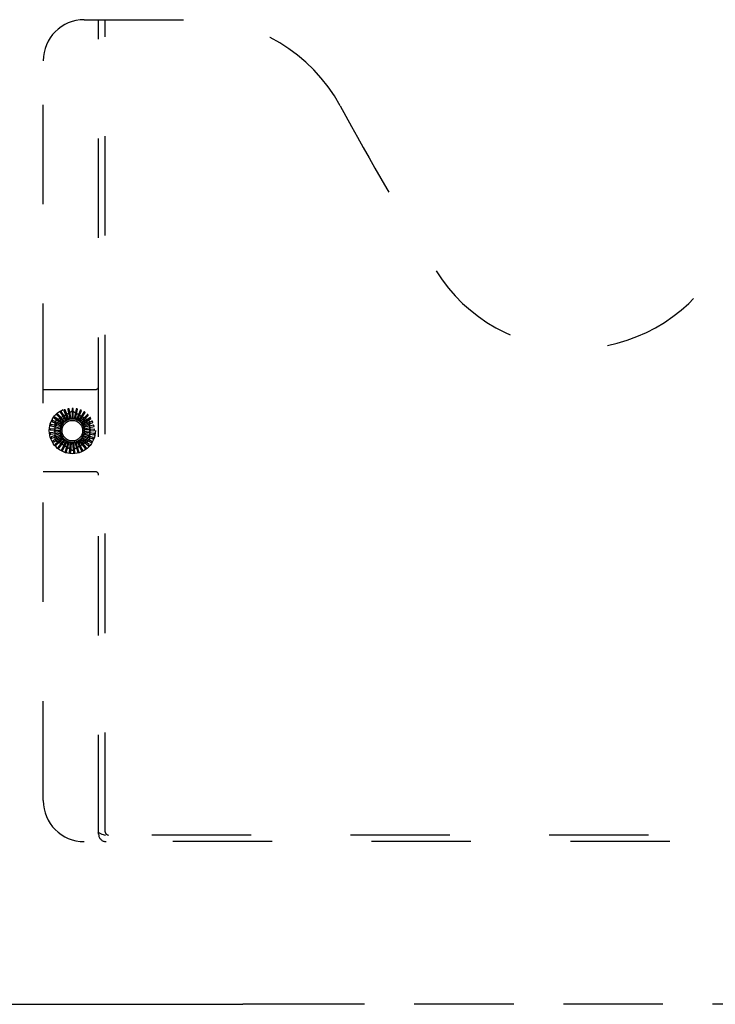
# Model space of a CAD drawing. Header units: inches. Extents: x 0 to 220, y 0 to 142.
# Tile 7 of 21: x 84 to 93, y 42 to 54. Entities that reach past the tile are written whole.
import ezdxf

# ---------------------------------------------------------------- set-up
doc = ezdxf.new("R2010")
doc.units = ezdxf.units.IN
doc.header["$LTSCALE"] = 12.090517
doc.header["$MEASUREMENT"] = 0
doc.linetypes.add('HIDDEN', pattern=[0.2, 0.1, -0.1])
doc.linetypes.add('PHANTOM', pattern=[0.8, 0.45, -0.05, 0.1, -0.05, 0.1, -0.05])
doc.layers.add('AVAILABLE_DOOR_SPACE', color=7, linetype='CONTINUOUS')
doc.layers.add('DEFAULT_2', color=8, linetype='HIDDEN')

msp = doc.modelspace()

# ---------------------------------------------------------------- linework, layer by layer
at = {"layer": 'AVAILABLE_DOOR_SPACE', "color": 4, "linetype": 'PHANTOM'}
for p, q in [((83.979, 42.253), (86.979, 42.253)), ((86.979, 42.253), (86.979, 42.252)), ((98.135, 42.252), (86.979, 42.252))]:
    msp.add_line(p, q, dxfattribs=at)
at = {"layer": 'DEFAULT_2', "color": 8, "linetype": 'HIDDEN'}
for p, q in [((85.051, 54.231), (86.406, 54.231)), ((85.226, 44.321), (85.226, 54.231)), ((85.306, 44.351), (85.306, 54.231)), ((84.551, 44.731), (84.551, 53.731)), ((84.551, 49.731), (85.186, 49.731)), ((84.804, 49.475), (84.849, 49.363)), ((84.864, 49.369), (84.817, 49.485)), ((84.852, 49.49), (84.876, 49.372)), ((84.89, 49.374), (84.867, 49.497)), ((84.902, 49.495), (84.903, 49.375)), ((84.918, 49.375), (84.918, 49.5)), ((84.952, 49.491), (84.93, 49.373)), ((84.945, 49.37), (84.968, 49.493)), ((85.001, 49.478), (84.957, 49.366)), ((84.97, 49.36), (85.017, 49.476)), ((84.688, 49.381), (84.787, 49.312)), ((84.796, 49.324), (84.694, 49.396)), ((84.713, 49.36), (84.892, 49.463)), ((84.721, 49.419), (84.804, 49.333)), ((84.815, 49.343), (84.729, 49.433)), ((84.76, 49.451), (84.825, 49.35)), ((84.838, 49.358), (84.771, 49.463)), ((84.838, 49.381), (84.975, 49.381)), ((84.921, 49.463), (85.1, 49.36)), ((85.046, 49.456), (84.981, 49.354)), ((84.994, 49.346), (85.061, 49.451)), ((85.086, 49.425), (85.003, 49.338)), ((85.014, 49.327), (85.1, 49.417)), ((85.119, 49.388), (85.022, 49.317)), ((85.03, 49.305), (85.132, 49.377)), ((84.763, 49.249), (84.638, 49.255)), ((84.642, 49.239), (84.762, 49.234)), ((84.769, 49.276), (84.648, 49.305)), ((84.648, 49.289), (84.765, 49.261)), ((84.664, 49.337), (84.774, 49.288)), ((84.78, 49.301), (84.667, 49.353)), ((84.698, 49.127), (84.698, 49.334)), ((85.145, 49.345), (85.036, 49.294)), ((85.042, 49.28), (85.156, 49.332)), ((85.162, 49.297), (85.046, 49.268)), ((85.049, 49.254), (85.17, 49.283)), ((85.17, 49.248), (85.05, 49.241)), ((85.115, 49.334), (85.115, 49.127)), ((84.762, 49.222), (84.639, 49.204)), ((84.645, 49.189), (84.764, 49.207)), ((84.767, 49.195), (84.649, 49.154)), ((84.658, 49.14), (84.771, 49.18)), ((84.776, 49.169), (84.668, 49.106)), ((84.679, 49.095), (84.783, 49.156)), ((84.79, 49.145), (84.696, 49.063)), ((84.709, 49.054), (84.8, 49.134)), ((84.808, 49.125), (84.731, 49.027)), ((84.746, 49.02), (84.82, 49.115)), ((85.073, 49.026), (84.998, 49.12)), ((85.008, 49.128), (85.102, 49.046)), ((85.109, 49.061), (85.018, 49.139)), ((85.025, 49.149), (85.133, 49.087)), ((85.138, 49.102), (85.033, 49.162)), ((85.039, 49.173), (85.157, 49.132)), ((85.158, 49.148), (85.044, 49.187)), ((85.047, 49.199), (85.171, 49.181)), ((85.169, 49.197), (85.05, 49.214)), ((85.051, 49.226), (85.175, 49.232)), ((84.892, 48.999), (84.713, 49.102)), ((84.83, 49.108), (84.773, 48.997)), ((84.789, 48.994), (84.843, 49.101)), ((84.855, 49.096), (84.82, 48.976)), ((84.836, 48.976), (84.869, 49.091)), ((84.975, 49.081), (84.838, 49.081)), ((84.881, 49.089), (84.869, 48.964)), ((84.886, 48.967), (84.896, 49.087)), ((84.909, 49.087), (84.921, 48.962)), ((85.1, 49.102), (84.921, 48.999)), ((84.936, 48.968), (84.924, 49.088)), ((84.936, 49.09), (84.971, 48.97)), ((84.985, 48.978), (84.95, 49.093)), ((84.962, 49.098), (85.019, 48.987)), ((85.031, 48.998), (84.976, 49.104)), ((84.978, 49.107), (84.978, 49.107)), ((84.986, 49.111), (85.064, 49.012)), ((85.186, 48.731), (84.551, 48.731)), ((97.011, 44.231), (85.051, 44.231)), ((96.753, 44.311), (85.31, 44.311))]:
    msp.add_line(p, q, dxfattribs=at)
for points in [[(84.804, 49.481), (84.804, 49.481), (84.804, 49.481), (84.803, 49.48), (84.803, 49.48), (84.803, 49.48), (84.803, 49.479), (84.803, 49.479), (84.803, 49.478), (84.803, 49.478), (84.803, 49.477), (84.803, 49.477), (84.804, 49.476), (84.804, 49.475), (84.804, 49.475)], [(84.817, 49.485), (84.817, 49.485), (84.817, 49.485), (84.817, 49.485), (84.817, 49.485), (84.816, 49.485), (84.816, 49.485), (84.816, 49.485), (84.816, 49.485), (84.815, 49.485), (84.815, 49.485), (84.815, 49.485), (84.815, 49.485), (84.814, 49.485), (84.814, 49.485), (84.814, 49.485), (84.814, 49.485), (84.813, 49.485), (84.813, 49.484), (84.813, 49.484), (84.812, 49.484)], [(84.854, 49.496), (84.853, 49.496), (84.853, 49.496), (84.852, 49.495), (84.852, 49.495), (84.852, 49.495), (84.852, 49.494), (84.852, 49.494), (84.852, 49.493), (84.852, 49.493), (84.852, 49.492), (84.852, 49.492), (84.852, 49.491), (84.852, 49.49), (84.852, 49.49)], [(84.867, 49.497), (84.867, 49.497), (84.867, 49.497), (84.866, 49.497), (84.866, 49.497), (84.866, 49.497), (84.866, 49.498), (84.866, 49.498), (84.865, 49.498), (84.865, 49.498), (84.865, 49.498), (84.865, 49.498), (84.864, 49.498), (84.864, 49.498), (84.864, 49.498), (84.864, 49.498), (84.863, 49.498), (84.863, 49.498), (84.863, 49.498), (84.862, 49.497), (84.862, 49.497)], [(84.905, 49.501), (84.904, 49.501), (84.904, 49.501), (84.903, 49.501), (84.903, 49.5), (84.903, 49.5), (84.903, 49.5), (84.902, 49.499), (84.902, 49.499), (84.902, 49.498), (84.902, 49.498), (84.902, 49.497), (84.902, 49.497), (84.902, 49.496), (84.902, 49.495)], [(84.918, 49.5), (84.918, 49.5), (84.918, 49.5), (84.918, 49.5), (84.917, 49.5), (84.917, 49.5), (84.917, 49.5), (84.917, 49.5), (84.917, 49.501), (84.916, 49.501), (84.916, 49.501), (84.916, 49.501), (84.916, 49.501), (84.915, 49.501), (84.915, 49.501), (84.915, 49.501), (84.915, 49.501), (84.914, 49.501), (84.914, 49.501), (84.914, 49.501), (84.913, 49.501)], [(84.956, 49.496), (84.955, 49.497), (84.955, 49.496), (84.955, 49.496), (84.954, 49.496), (84.954, 49.496), (84.954, 49.496), (84.953, 49.495), (84.953, 49.495), (84.953, 49.494), (84.953, 49.494), (84.953, 49.493), (84.952, 49.493), (84.952, 49.492), (84.952, 49.491)], [(84.968, 49.493), (84.968, 49.493), (84.968, 49.493), (84.968, 49.493), (84.968, 49.493), (84.968, 49.493), (84.968, 49.493), (84.968, 49.494), (84.968, 49.494), (84.967, 49.494), (84.967, 49.494), (84.967, 49.494), (84.967, 49.494), (84.966, 49.494), (84.966, 49.494), (84.966, 49.494), (84.966, 49.494), (84.965, 49.495), (84.965, 49.495), (84.965, 49.495), (84.964, 49.495)], [(85.005, 49.482), (85.005, 49.482), (85.004, 49.482), (85.004, 49.482), (85.004, 49.482), (85.003, 49.482), (85.003, 49.482), (85.003, 49.481), (85.002, 49.481), (85.002, 49.481), (85.002, 49.48), (85.001, 49.48), (85.001, 49.479), (85.001, 49.479), (85.001, 49.478)], [(85.017, 49.476), (85.017, 49.476), (85.017, 49.476), (85.017, 49.477), (85.017, 49.477), (85.017, 49.477), (85.016, 49.477), (85.016, 49.477), (85.016, 49.477), (85.016, 49.478), (85.016, 49.478), (85.016, 49.478), (85.015, 49.478), (85.015, 49.478), (85.015, 49.478), (85.015, 49.478), (85.014, 49.479), (85.014, 49.479), (85.014, 49.479), (85.014, 49.479), (85.013, 49.479)], [(84.685, 49.386), (84.685, 49.386), (84.685, 49.385), (84.685, 49.385), (84.685, 49.385), (84.685, 49.384), (84.685, 49.384), (84.685, 49.383), (84.686, 49.383), (84.686, 49.383), (84.686, 49.382), (84.687, 49.382), (84.687, 49.381), (84.688, 49.381), (84.688, 49.381)], [(84.694, 49.396), (84.694, 49.396), (84.694, 49.396), (84.694, 49.396), (84.693, 49.396), (84.693, 49.396), (84.693, 49.396), (84.693, 49.396), (84.693, 49.396), (84.692, 49.396), (84.692, 49.395), (84.692, 49.395), (84.692, 49.395), (84.692, 49.395), (84.692, 49.395), (84.691, 49.394), (84.691, 49.394), (84.691, 49.394), (84.691, 49.394), (84.691, 49.393), (84.69, 49.393)], [(84.719, 49.425), (84.718, 49.425), (84.718, 49.425), (84.718, 49.424), (84.718, 49.424), (84.718, 49.423), (84.718, 49.423), (84.718, 49.422), (84.719, 49.422), (84.719, 49.422), (84.719, 49.421), (84.719, 49.421), (84.72, 49.42), (84.72, 49.42), (84.721, 49.419)], [(84.729, 49.433), (84.729, 49.433), (84.729, 49.433), (84.729, 49.433), (84.728, 49.433), (84.728, 49.433), (84.728, 49.433), (84.728, 49.433), (84.728, 49.433), (84.727, 49.433), (84.727, 49.433), (84.727, 49.433), (84.727, 49.433), (84.727, 49.432), (84.726, 49.432), (84.726, 49.432), (84.726, 49.432), (84.726, 49.432), (84.725, 49.432), (84.725, 49.431), (84.725, 49.431)], [(84.759, 49.457), (84.758, 49.457), (84.758, 49.457), (84.758, 49.456), (84.758, 49.456), (84.758, 49.455), (84.758, 49.455), (84.758, 49.455), (84.758, 49.454), (84.758, 49.454), (84.758, 49.453), (84.759, 49.453), (84.759, 49.452), (84.759, 49.452), (84.76, 49.451)], [(84.771, 49.463), (84.771, 49.463), (84.77, 49.463), (84.77, 49.463), (84.77, 49.463), (84.77, 49.463), (84.77, 49.463), (84.769, 49.463), (84.769, 49.463), (84.769, 49.463), (84.769, 49.463), (84.769, 49.463), (84.768, 49.463), (84.768, 49.463), (84.768, 49.463), (84.768, 49.463), (84.767, 49.462), (84.767, 49.462), (84.767, 49.462), (84.766, 49.462), (84.766, 49.462)], [(84.838, 49.358), (84.84, 49.359), (84.842, 49.36), (84.844, 49.36), (84.847, 49.361)], [(84.849, 49.363), (84.849, 49.363), (84.849, 49.362), (84.848, 49.362), (84.848, 49.362), (84.847, 49.361), (84.847, 49.361)], [(84.864, 49.369), (84.866, 49.369), (84.868, 49.369), (84.87, 49.37), (84.872, 49.37)], [(84.876, 49.372), (84.875, 49.371), (84.875, 49.371), (84.874, 49.371), (84.873, 49.37), (84.873, 49.37), (84.872, 49.37)], [(84.89, 49.374), (84.893, 49.374), (84.895, 49.374), (84.897, 49.374), (84.899, 49.374)], [(84.903, 49.375), (84.902, 49.375), (84.902, 49.374), (84.901, 49.374), (84.9, 49.374), (84.9, 49.374), (84.899, 49.374)], [(84.918, 49.375), (84.92, 49.374), (84.922, 49.374), (84.924, 49.373), (84.927, 49.373)], [(84.93, 49.373), (84.93, 49.373), (84.929, 49.373), (84.928, 49.373), (84.928, 49.373), (84.927, 49.373), (84.927, 49.373)], [(84.945, 49.37), (84.947, 49.369), (84.949, 49.368), (84.951, 49.367), (84.953, 49.366)], [(84.957, 49.366), (84.956, 49.366), (84.955, 49.366), (84.955, 49.366), (84.954, 49.366), (84.954, 49.366), (84.953, 49.366)], [(84.97, 49.36), (84.972, 49.359), (84.974, 49.358), (84.976, 49.356), (84.978, 49.355)], [(84.981, 49.354), (84.981, 49.354), (84.98, 49.354), (84.98, 49.354), (84.979, 49.355), (84.978, 49.355), (84.978, 49.355)], [(85.051, 49.459), (85.051, 49.459), (85.05, 49.459), (85.05, 49.459), (85.049, 49.459), (85.049, 49.459), (85.049, 49.459), (85.048, 49.459), (85.048, 49.458), (85.047, 49.458), (85.047, 49.458), (85.047, 49.457), (85.046, 49.457), (85.046, 49.456), (85.046, 49.456)], [(85.061, 49.451), (85.061, 49.451), (85.061, 49.451), (85.061, 49.451), (85.061, 49.451), (85.061, 49.452), (85.061, 49.452), (85.061, 49.452), (85.061, 49.452), (85.061, 49.452), (85.061, 49.452), (85.06, 49.453), (85.06, 49.453), (85.06, 49.453), (85.06, 49.453), (85.06, 49.453), (85.059, 49.454), (85.059, 49.454), (85.059, 49.454), (85.059, 49.454), (85.058, 49.454)], [(85.092, 49.428), (85.091, 49.428), (85.091, 49.428), (85.091, 49.428), (85.09, 49.428), (85.09, 49.428), (85.089, 49.428), (85.089, 49.428), (85.088, 49.428), (85.088, 49.427), (85.088, 49.427), (85.087, 49.427), (85.087, 49.426), (85.086, 49.426), (85.086, 49.425)], [(85.1, 49.417), (85.1, 49.418), (85.1, 49.418), (85.1, 49.418), (85.1, 49.418), (85.1, 49.418), (85.1, 49.418), (85.1, 49.419), (85.1, 49.419), (85.1, 49.419), (85.1, 49.419), (85.1, 49.42), (85.099, 49.42), (85.099, 49.42), (85.099, 49.42), (85.099, 49.42), (85.099, 49.421), (85.099, 49.421), (85.098, 49.421), (85.098, 49.421), (85.098, 49.422)], [(85.126, 49.389), (85.125, 49.389), (85.125, 49.39), (85.125, 49.39), (85.124, 49.39), (85.124, 49.39), (85.123, 49.39), (85.123, 49.39), (85.122, 49.39), (85.122, 49.389), (85.121, 49.389), (85.121, 49.389), (85.12, 49.388), (85.12, 49.388), (85.119, 49.388)], [(85.132, 49.377), (85.132, 49.378), (85.132, 49.378), (85.132, 49.378), (85.132, 49.378), (85.132, 49.378), (85.132, 49.378), (85.132, 49.379), (85.132, 49.379), (85.132, 49.379), (85.132, 49.379), (85.132, 49.38), (85.132, 49.38), (85.132, 49.38), (85.131, 49.38), (85.131, 49.381), (85.131, 49.381), (85.131, 49.381), (85.131, 49.381), (85.131, 49.382), (85.13, 49.382)], [(84.636, 49.242), (84.636, 49.242), (84.636, 49.241), (84.637, 49.241), (84.637, 49.24), (84.637, 49.24), (84.638, 49.24), (84.638, 49.24), (84.638, 49.24), (84.639, 49.239), (84.64, 49.239), (84.64, 49.239), (84.641, 49.239), (84.641, 49.239), (84.642, 49.239)], [(84.638, 49.255), (84.638, 49.255), (84.638, 49.255), (84.638, 49.255), (84.638, 49.255), (84.638, 49.255), (84.638, 49.254), (84.638, 49.254), (84.637, 49.254), (84.637, 49.254), (84.637, 49.253), (84.637, 49.253), (84.637, 49.253), (84.637, 49.253), (84.637, 49.252), (84.637, 49.252), (84.637, 49.252), (84.637, 49.252), (84.637, 49.251), (84.637, 49.251), (84.637, 49.251)], [(84.643, 49.293), (84.643, 49.292), (84.643, 49.292), (84.643, 49.292), (84.644, 49.291), (84.644, 49.291), (84.644, 49.291), (84.645, 49.29), (84.645, 49.29), (84.645, 49.29), (84.646, 49.29), (84.646, 49.289), (84.647, 49.289), (84.648, 49.289), (84.648, 49.289)], [(84.648, 49.305), (84.648, 49.305), (84.648, 49.305), (84.647, 49.305), (84.647, 49.305), (84.647, 49.305), (84.647, 49.305), (84.647, 49.305), (84.647, 49.304), (84.647, 49.304), (84.646, 49.304), (84.646, 49.304), (84.646, 49.304), (84.646, 49.303), (84.646, 49.303), (84.646, 49.303), (84.646, 49.302), (84.646, 49.302), (84.646, 49.302), (84.646, 49.302), (84.645, 49.301)], [(84.66, 49.342), (84.66, 49.341), (84.66, 49.341), (84.66, 49.34), (84.66, 49.34), (84.66, 49.34), (84.66, 49.339), (84.661, 49.339), (84.661, 49.338), (84.661, 49.338), (84.662, 49.338), (84.662, 49.338), (84.663, 49.337), (84.663, 49.337), (84.664, 49.337)], [(84.667, 49.353), (84.666, 49.353), (84.666, 49.353), (84.666, 49.353), (84.666, 49.353), (84.666, 49.353), (84.666, 49.353), (84.665, 49.352), (84.665, 49.352), (84.665, 49.352), (84.665, 49.352), (84.665, 49.352), (84.665, 49.351), (84.665, 49.351), (84.664, 49.351), (84.664, 49.351), (84.664, 49.35), (84.664, 49.35), (84.664, 49.35), (84.664, 49.35), (84.663, 49.349)], [(84.762, 49.234), (84.762, 49.234), (84.763, 49.233), (84.763, 49.232), (84.763, 49.232), (84.763, 49.231), (84.763, 49.231)], [(84.763, 49.249), (84.764, 49.251), (84.764, 49.253), (84.765, 49.256), (84.765, 49.258)], [(84.765, 49.261), (84.766, 49.261), (84.766, 49.26), (84.766, 49.26), (84.766, 49.259), (84.766, 49.258), (84.765, 49.258)], [(84.769, 49.276), (84.77, 49.278), (84.771, 49.28), (84.772, 49.282), (84.773, 49.284)], [(84.774, 49.288), (84.774, 49.287), (84.774, 49.286), (84.774, 49.286), (84.773, 49.285), (84.773, 49.284), (84.773, 49.284)], [(84.78, 49.301), (84.782, 49.303), (84.783, 49.305), (84.784, 49.306), (84.786, 49.308)], [(84.787, 49.312), (84.787, 49.311), (84.787, 49.31), (84.786, 49.31), (84.786, 49.309), (84.786, 49.309), (84.786, 49.308)], [(84.796, 49.324), (84.797, 49.325), (84.799, 49.327), (84.801, 49.328), (84.802, 49.33)], [(84.804, 49.333), (84.804, 49.332), (84.804, 49.332), (84.804, 49.331), (84.803, 49.331), (84.803, 49.33), (84.802, 49.33)], [(84.815, 49.343), (84.817, 49.344), (84.819, 49.345), (84.821, 49.346), (84.823, 49.348)], [(84.825, 49.35), (84.825, 49.35), (84.825, 49.349), (84.824, 49.349), (84.824, 49.348), (84.823, 49.348), (84.823, 49.348)], [(84.994, 49.346), (84.995, 49.344), (84.997, 49.343), (84.999, 49.341), (85, 49.339)], [(85.003, 49.338), (85.003, 49.338), (85.002, 49.338), (85.002, 49.338), (85.001, 49.339), (85.001, 49.339), (85, 49.339)], [(85.014, 49.327), (85.015, 49.325), (85.016, 49.323), (85.018, 49.322), (85.019, 49.32)], [(85.022, 49.317), (85.021, 49.318), (85.021, 49.318), (85.02, 49.318), (85.02, 49.319), (85.019, 49.319), (85.019, 49.32)], [(85.03, 49.305), (85.031, 49.303), (85.032, 49.301), (85.033, 49.299), (85.034, 49.297)], [(85.036, 49.294), (85.036, 49.294), (85.035, 49.295), (85.035, 49.295), (85.034, 49.296), (85.034, 49.296), (85.034, 49.297)], [(85.042, 49.28), (85.042, 49.278), (85.043, 49.276), (85.043, 49.274), (85.044, 49.271)], [(85.046, 49.268), (85.045, 49.269), (85.045, 49.269), (85.045, 49.27), (85.044, 49.27), (85.044, 49.271), (85.044, 49.271)], [(85.049, 49.254), (85.049, 49.251), (85.049, 49.249), (85.049, 49.247), (85.049, 49.245)], [(85.05, 49.241), (85.05, 49.242), (85.05, 49.242), (85.049, 49.243), (85.049, 49.243), (85.049, 49.244), (85.049, 49.245)], [(85.152, 49.345), (85.151, 49.345), (85.151, 49.345), (85.151, 49.346), (85.15, 49.346), (85.15, 49.346), (85.149, 49.346), (85.149, 49.346), (85.148, 49.346), (85.148, 49.346), (85.147, 49.346), (85.147, 49.345), (85.146, 49.345), (85.146, 49.345), (85.145, 49.345)], [(85.156, 49.332), (85.156, 49.332), (85.156, 49.332), (85.156, 49.332), (85.156, 49.333), (85.156, 49.333), (85.156, 49.333), (85.156, 49.333), (85.156, 49.333), (85.156, 49.334), (85.156, 49.334), (85.156, 49.334), (85.156, 49.334), (85.156, 49.335), (85.156, 49.335), (85.156, 49.335), (85.155, 49.336), (85.155, 49.336), (85.155, 49.336), (85.155, 49.336), (85.155, 49.337)], [(85.169, 49.296), (85.168, 49.297), (85.168, 49.297), (85.168, 49.297), (85.168, 49.297), (85.167, 49.298), (85.167, 49.298), (85.166, 49.298), (85.166, 49.298), (85.165, 49.298), (85.165, 49.298), (85.164, 49.298), (85.164, 49.298), (85.163, 49.298), (85.162, 49.297)], [(85.17, 49.283), (85.17, 49.283), (85.171, 49.283), (85.171, 49.283), (85.171, 49.284), (85.171, 49.284), (85.171, 49.284), (85.171, 49.284), (85.171, 49.284), (85.171, 49.285), (85.171, 49.285), (85.171, 49.285), (85.171, 49.285), (85.171, 49.286), (85.171, 49.286), (85.171, 49.286), (85.171, 49.286), (85.171, 49.287), (85.171, 49.287), (85.171, 49.287), (85.171, 49.288)], [(85.176, 49.245), (85.176, 49.246), (85.176, 49.246), (85.176, 49.247), (85.176, 49.247), (85.175, 49.247), (85.175, 49.247), (85.174, 49.247), (85.174, 49.248), (85.173, 49.248), (85.173, 49.248), (85.172, 49.248), (85.172, 49.248), (85.171, 49.248), (85.17, 49.248)], [(85.175, 49.232), (85.176, 49.232), (85.176, 49.232), (85.176, 49.232), (85.176, 49.233), (85.176, 49.233), (85.176, 49.233), (85.176, 49.233), (85.176, 49.233), (85.176, 49.234), (85.176, 49.234), (85.176, 49.234), (85.176, 49.234), (85.176, 49.235), (85.177, 49.235), (85.177, 49.235), (85.177, 49.235), (85.177, 49.236), (85.177, 49.236), (85.177, 49.236), (85.177, 49.237)], [(84.639, 49.204), (84.639, 49.204), (84.638, 49.204), (84.638, 49.204), (84.638, 49.203), (84.638, 49.203), (84.638, 49.203), (84.638, 49.203), (84.638, 49.203), (84.638, 49.202), (84.638, 49.202), (84.638, 49.202), (84.638, 49.202), (84.638, 49.201), (84.638, 49.201), (84.638, 49.201), (84.638, 49.201), (84.638, 49.2), (84.638, 49.2), (84.638, 49.2), (84.638, 49.199)], [(84.639, 49.191), (84.639, 49.19), (84.639, 49.19), (84.64, 49.19), (84.64, 49.189), (84.64, 49.189), (84.641, 49.189), (84.641, 49.189), (84.642, 49.189), (84.642, 49.189), (84.643, 49.189), (84.643, 49.189), (84.644, 49.189), (84.644, 49.189), (84.645, 49.189)], [(84.649, 49.154), (84.648, 49.154), (84.648, 49.154), (84.648, 49.153), (84.648, 49.153), (84.648, 49.153), (84.648, 49.153), (84.648, 49.153), (84.648, 49.152), (84.648, 49.152), (84.648, 49.152), (84.648, 49.152), (84.648, 49.151), (84.648, 49.151), (84.648, 49.151), (84.648, 49.151), (84.648, 49.15), (84.648, 49.15), (84.649, 49.15), (84.649, 49.149), (84.649, 49.149)], [(84.651, 49.141), (84.652, 49.14), (84.652, 49.14), (84.652, 49.14), (84.653, 49.14), (84.653, 49.139), (84.653, 49.139), (84.654, 49.139), (84.654, 49.139), (84.655, 49.139), (84.655, 49.14), (84.656, 49.14), (84.657, 49.14), (84.657, 49.14), (84.658, 49.14)], [(84.762, 49.222), (84.762, 49.224), (84.763, 49.226), (84.763, 49.228), (84.763, 49.231)], [(84.764, 49.207), (84.764, 49.206), (84.765, 49.206), (84.765, 49.205), (84.765, 49.205), (84.765, 49.204), (84.766, 49.203)], [(84.767, 49.195), (84.766, 49.197), (84.766, 49.199), (84.766, 49.201), (84.766, 49.203)], [(84.771, 49.18), (84.772, 49.18), (84.772, 49.179), (84.772, 49.179), (84.773, 49.178), (84.773, 49.178), (84.773, 49.177)], [(84.776, 49.169), (84.775, 49.171), (84.775, 49.173), (84.774, 49.175), (84.773, 49.177)], [(84.783, 49.156), (84.784, 49.155), (84.784, 49.155), (84.785, 49.155), (84.785, 49.154), (84.785, 49.154), (84.786, 49.153)], [(84.79, 49.145), (84.789, 49.147), (84.788, 49.149), (84.787, 49.151), (84.786, 49.153)], [(84.8, 49.134), (84.8, 49.133), (84.801, 49.133), (84.801, 49.133), (84.802, 49.132), (84.802, 49.132), (84.803, 49.132)], [(84.808, 49.125), (84.807, 49.127), (84.806, 49.128), (84.804, 49.13), (84.803, 49.132)], [(84.82, 49.115), (84.821, 49.115), (84.821, 49.115), (84.822, 49.115), (84.822, 49.114), (84.823, 49.114), (84.823, 49.114)], [(84.998, 49.12), (84.999, 49.12), (84.999, 49.121), (84.999, 49.121), (85, 49.122), (85, 49.122), (85.001, 49.123)], [(85.008, 49.128), (85.006, 49.127), (85.004, 49.125), (85.002, 49.124), (85.001, 49.123)], [(85.018, 49.139), (85.018, 49.14), (85.018, 49.14), (85.018, 49.141), (85.019, 49.141), (85.019, 49.142), (85.019, 49.142)], [(85.025, 49.149), (85.024, 49.147), (85.022, 49.146), (85.021, 49.144), (85.019, 49.142)], [(85.033, 49.162), (85.033, 49.162), (85.033, 49.163), (85.033, 49.164), (85.033, 49.164), (85.034, 49.165), (85.034, 49.165)], [(85.039, 49.173), (85.037, 49.171), (85.036, 49.169), (85.035, 49.167), (85.034, 49.165)], [(85.047, 49.199), (85.046, 49.197), (85.046, 49.195), (85.045, 49.193), (85.044, 49.191)], [(85.044, 49.187), (85.044, 49.188), (85.044, 49.188), (85.044, 49.189), (85.044, 49.189), (85.044, 49.19), (85.044, 49.191)], [(85.051, 49.226), (85.05, 49.224), (85.05, 49.222), (85.05, 49.22), (85.049, 49.217)], [(85.05, 49.214), (85.049, 49.214), (85.049, 49.215), (85.049, 49.216), (85.049, 49.216), (85.049, 49.217), (85.049, 49.217)], [(85.157, 49.132), (85.157, 49.132), (85.157, 49.132), (85.157, 49.132), (85.157, 49.132), (85.157, 49.132), (85.158, 49.133), (85.158, 49.133), (85.158, 49.133), (85.158, 49.133), (85.158, 49.133), (85.158, 49.133), (85.158, 49.134), (85.159, 49.134), (85.159, 49.134), (85.159, 49.134), (85.159, 49.135), (85.159, 49.135), (85.159, 49.135), (85.159, 49.136), (85.159, 49.136)], [(85.162, 49.144), (85.162, 49.144), (85.162, 49.145), (85.162, 49.145), (85.162, 49.146), (85.162, 49.146), (85.162, 49.146), (85.161, 49.147), (85.161, 49.147), (85.16, 49.147), (85.16, 49.147), (85.159, 49.148), (85.159, 49.148), (85.158, 49.148), (85.158, 49.148)], [(85.174, 49.194), (85.174, 49.194), (85.174, 49.195), (85.174, 49.195), (85.174, 49.196), (85.173, 49.196), (85.173, 49.196), (85.173, 49.196), (85.172, 49.197), (85.172, 49.197), (85.171, 49.197), (85.171, 49.197), (85.17, 49.197), (85.169, 49.197), (85.169, 49.197)], [(85.171, 49.181), (85.171, 49.181), (85.171, 49.181), (85.171, 49.181), (85.171, 49.182), (85.172, 49.182), (85.172, 49.182), (85.172, 49.182), (85.172, 49.182), (85.172, 49.182), (85.172, 49.183), (85.172, 49.183), (85.172, 49.183), (85.172, 49.183), (85.172, 49.184), (85.172, 49.184), (85.173, 49.184), (85.173, 49.185), (85.173, 49.185), (85.173, 49.185), (85.173, 49.186)], [(84.668, 49.106), (84.668, 49.106), (84.668, 49.106), (84.668, 49.106), (84.668, 49.106), (84.668, 49.106), (84.668, 49.105), (84.668, 49.105), (84.668, 49.105), (84.668, 49.105), (84.668, 49.104), (84.668, 49.104), (84.668, 49.104), (84.668, 49.104), (84.668, 49.103), (84.668, 49.103), (84.668, 49.103), (84.668, 49.103), (84.669, 49.102), (84.669, 49.102), (84.669, 49.102)], [(84.673, 49.094), (84.673, 49.094), (84.674, 49.094), (84.674, 49.093), (84.674, 49.093), (84.675, 49.093), (84.675, 49.093), (84.676, 49.093), (84.676, 49.093), (84.677, 49.093), (84.677, 49.094), (84.678, 49.094), (84.678, 49.094), (84.679, 49.094), (84.679, 49.095)], [(84.696, 49.063), (84.696, 49.063), (84.696, 49.063), (84.696, 49.063), (84.696, 49.063), (84.696, 49.063), (84.696, 49.062), (84.696, 49.062), (84.696, 49.062), (84.696, 49.062), (84.696, 49.062), (84.696, 49.061), (84.696, 49.061), (84.696, 49.061), (84.697, 49.061), (84.697, 49.06), (84.697, 49.06), (84.697, 49.06), (84.697, 49.06), (84.697, 49.059), (84.698, 49.059)], [(84.703, 49.053), (84.704, 49.052), (84.704, 49.052), (84.704, 49.052), (84.705, 49.052), (84.705, 49.052), (84.706, 49.052), (84.706, 49.052), (84.706, 49.052), (84.707, 49.053), (84.707, 49.053), (84.708, 49.053), (84.708, 49.053), (84.709, 49.054), (84.709, 49.054)], [(84.731, 49.027), (84.731, 49.026), (84.731, 49.026), (84.731, 49.026), (84.731, 49.026), (84.731, 49.026), (84.731, 49.026), (84.731, 49.025), (84.732, 49.025), (84.732, 49.025), (84.732, 49.025), (84.732, 49.025), (84.732, 49.024), (84.732, 49.024), (84.733, 49.024), (84.733, 49.024), (84.733, 49.024), (84.733, 49.023), (84.733, 49.023), (84.734, 49.023), (84.734, 49.023)], [(84.741, 49.017), (84.741, 49.017), (84.741, 49.017), (84.742, 49.017), (84.742, 49.017), (84.743, 49.017), (84.743, 49.017), (84.743, 49.017), (84.744, 49.018), (84.744, 49.018), (84.745, 49.018), (84.745, 49.019), (84.745, 49.019), (84.746, 49.02), (84.746, 49.02)], [(84.773, 48.997), (84.773, 48.997), (84.773, 48.997), (84.773, 48.997), (84.773, 48.996), (84.773, 48.996), (84.773, 48.996), (84.773, 48.996), (84.774, 48.996), (84.774, 48.996), (84.774, 48.995), (84.774, 48.995), (84.774, 48.995), (84.775, 48.995), (84.775, 48.995), (84.775, 48.995), (84.775, 48.995), (84.776, 48.994), (84.776, 48.994), (84.776, 48.994), (84.776, 48.994)], [(84.83, 49.108), (84.829, 49.11), (84.827, 49.111), (84.825, 49.112), (84.823, 49.114)], [(84.843, 49.101), (84.844, 49.101), (84.845, 49.101), (84.845, 49.101), (84.846, 49.101), (84.846, 49.1), (84.847, 49.1)], [(84.855, 49.096), (84.853, 49.097), (84.851, 49.098), (84.849, 49.099), (84.847, 49.1)], [(84.869, 49.091), (84.87, 49.092), (84.87, 49.092), (84.871, 49.092), (84.872, 49.092), (84.872, 49.091), (84.873, 49.091)], [(84.881, 49.089), (84.879, 49.089), (84.877, 49.09), (84.875, 49.091), (84.873, 49.091)], [(84.896, 49.087), (84.897, 49.087), (84.897, 49.087), (84.898, 49.087), (84.899, 49.088), (84.899, 49.088), (84.9, 49.087)], [(84.909, 49.087), (84.906, 49.087), (84.904, 49.087), (84.902, 49.087), (84.9, 49.087)], [(84.924, 49.088), (84.924, 49.088), (84.925, 49.088), (84.925, 49.088), (84.926, 49.089), (84.926, 49.089), (84.927, 49.089)], [(84.936, 49.09), (84.934, 49.089), (84.931, 49.089), (84.929, 49.089), (84.927, 49.089)], [(84.95, 49.093), (84.951, 49.094), (84.951, 49.094), (84.952, 49.095), (84.952, 49.095), (84.953, 49.095), (84.954, 49.095)], [(84.962, 49.098), (84.96, 49.097), (84.958, 49.096), (84.956, 49.096), (84.954, 49.095)], [(84.976, 49.104), (84.976, 49.105), (84.976, 49.105), (84.977, 49.106), (84.977, 49.106), (84.978, 49.106), (84.978, 49.107)], [(84.986, 49.111), (84.985, 49.11), (84.984, 49.109), (84.982, 49.109), (84.981, 49.108), (84.98, 49.107), (84.978, 49.107)], [(85.032, 48.991), (85.032, 48.992), (85.032, 48.992), (85.033, 48.992), (85.033, 48.993), (85.033, 48.993), (85.033, 48.994), (85.033, 48.994), (85.033, 48.994), (85.033, 48.995), (85.032, 48.995), (85.032, 48.996), (85.032, 48.997), (85.032, 48.997), (85.031, 48.998)], [(85.064, 49.012), (85.064, 49.012), (85.064, 49.012), (85.064, 49.012), (85.064, 49.012), (85.064, 49.012), (85.065, 49.012), (85.065, 49.012), (85.065, 49.012), (85.065, 49.013), (85.065, 49.013), (85.066, 49.013), (85.066, 49.013), (85.066, 49.013), (85.066, 49.013), (85.067, 49.013), (85.067, 49.013), (85.067, 49.014), (85.067, 49.014), (85.068, 49.014), (85.068, 49.014)], [(85.075, 49.019), (85.075, 49.02), (85.075, 49.02), (85.075, 49.02), (85.076, 49.021), (85.076, 49.021), (85.075, 49.022), (85.075, 49.022), (85.075, 49.023), (85.075, 49.023), (85.075, 49.024), (85.074, 49.024), (85.074, 49.025), (85.074, 49.025), (85.073, 49.026)], [(85.102, 49.046), (85.102, 49.046), (85.102, 49.046), (85.102, 49.046), (85.103, 49.046), (85.103, 49.046), (85.103, 49.046), (85.103, 49.046), (85.103, 49.046), (85.104, 49.047), (85.104, 49.047), (85.104, 49.047), (85.104, 49.047), (85.104, 49.047), (85.105, 49.047), (85.105, 49.048), (85.105, 49.048), (85.105, 49.048), (85.106, 49.048), (85.106, 49.048), (85.106, 49.049)], [(85.112, 49.055), (85.112, 49.055), (85.112, 49.056), (85.112, 49.056), (85.112, 49.057), (85.112, 49.057), (85.112, 49.058), (85.112, 49.058), (85.112, 49.058), (85.111, 49.059), (85.111, 49.059), (85.11, 49.06), (85.11, 49.06), (85.11, 49.06), (85.109, 49.061)], [(85.133, 49.087), (85.134, 49.086), (85.134, 49.086), (85.134, 49.086), (85.134, 49.087), (85.134, 49.087), (85.134, 49.087), (85.135, 49.087), (85.135, 49.087), (85.135, 49.087), (85.135, 49.087), (85.135, 49.088), (85.135, 49.088), (85.136, 49.088), (85.136, 49.088), (85.136, 49.088), (85.136, 49.089), (85.136, 49.089), (85.137, 49.089), (85.137, 49.089), (85.137, 49.09)], [(85.141, 49.097), (85.141, 49.098), (85.142, 49.098), (85.142, 49.098), (85.141, 49.099), (85.141, 49.099), (85.141, 49.1), (85.141, 49.1), (85.14, 49.1), (85.14, 49.101), (85.14, 49.101), (85.139, 49.101), (85.139, 49.102), (85.138, 49.102), (85.138, 49.102)], [(84.784, 48.99), (84.784, 48.99), (84.785, 48.99), (84.785, 48.99), (84.786, 48.99), (84.786, 48.99), (84.786, 48.99), (84.787, 48.99), (84.787, 48.991), (84.787, 48.991), (84.788, 48.992), (84.788, 48.992), (84.788, 48.993), (84.789, 48.993), (84.789, 48.994)], [(84.82, 48.976), (84.82, 48.976), (84.82, 48.976), (84.82, 48.976), (84.82, 48.975), (84.82, 48.975), (84.82, 48.975), (84.82, 48.975), (84.82, 48.975), (84.821, 48.975), (84.821, 48.975), (84.821, 48.975), (84.821, 48.974), (84.822, 48.974), (84.822, 48.974), (84.822, 48.974), (84.822, 48.974), (84.823, 48.974), (84.823, 48.974), (84.823, 48.974), (84.824, 48.974)], [(84.832, 48.971), (84.832, 48.971), (84.833, 48.971), (84.833, 48.971), (84.833, 48.971), (84.834, 48.971), (84.834, 48.972), (84.834, 48.972), (84.835, 48.973), (84.835, 48.973), (84.835, 48.973), (84.835, 48.974), (84.836, 48.975), (84.836, 48.975), (84.836, 48.976)], [(84.869, 48.964), (84.869, 48.964), (84.87, 48.964), (84.87, 48.964), (84.87, 48.964), (84.87, 48.964), (84.87, 48.964), (84.87, 48.963), (84.87, 48.963), (84.871, 48.963), (84.871, 48.963), (84.871, 48.963), (84.871, 48.963), (84.872, 48.963), (84.872, 48.963), (84.872, 48.963), (84.872, 48.963), (84.873, 48.963), (84.873, 48.963), (84.873, 48.963), (84.874, 48.963)], [(84.882, 48.962), (84.883, 48.962), (84.883, 48.962), (84.884, 48.962), (84.884, 48.962), (84.884, 48.962), (84.884, 48.963), (84.885, 48.963), (84.885, 48.964), (84.885, 48.964), (84.885, 48.965), (84.885, 48.965), (84.885, 48.966), (84.885, 48.966), (84.886, 48.967)], [(84.921, 48.962), (84.921, 48.962), (84.921, 48.962), (84.921, 48.962), (84.921, 48.962), (84.921, 48.962), (84.921, 48.961), (84.922, 48.961), (84.922, 48.961), (84.922, 48.961), (84.922, 48.961), (84.922, 48.961), (84.923, 48.961), (84.923, 48.961), (84.923, 48.961), (84.924, 48.961), (84.924, 48.961), (84.924, 48.961), (84.924, 48.961), (84.925, 48.961), (84.925, 48.961)], [(84.934, 48.962), (84.934, 48.962), (84.935, 48.962), (84.935, 48.962), (84.935, 48.963), (84.935, 48.963), (84.936, 48.963), (84.936, 48.964), (84.936, 48.964), (84.936, 48.965), (84.936, 48.965), (84.936, 48.966), (84.936, 48.967), (84.936, 48.967), (84.936, 48.968)], [(84.971, 48.97), (84.971, 48.97), (84.971, 48.969), (84.971, 48.969), (84.972, 48.969), (84.972, 48.969), (84.972, 48.969), (84.972, 48.969), (84.972, 48.969), (84.973, 48.969), (84.973, 48.969), (84.973, 48.969), (84.973, 48.969), (84.974, 48.969), (84.974, 48.969), (84.974, 48.969), (84.975, 48.969), (84.975, 48.969), (84.975, 48.969), (84.975, 48.97), (84.976, 48.97)], [(84.984, 48.972), (84.985, 48.972), (84.985, 48.972), (84.985, 48.973), (84.985, 48.973), (84.986, 48.973), (84.986, 48.974), (84.986, 48.974), (84.986, 48.975), (84.986, 48.975), (84.986, 48.976), (84.986, 48.976), (84.985, 48.977), (84.985, 48.978), (84.985, 48.978)], [(85.019, 48.987), (85.019, 48.987), (85.02, 48.986), (85.02, 48.986), (85.02, 48.986), (85.02, 48.986), (85.02, 48.986), (85.021, 48.986), (85.021, 48.986), (85.021, 48.986), (85.021, 48.986), (85.021, 48.987), (85.022, 48.987), (85.022, 48.987), (85.022, 48.987), (85.023, 48.987), (85.023, 48.987), (85.023, 48.987), (85.023, 48.987), (85.024, 48.987), (85.024, 48.987)], [(85.216, 44.351), (85.232, 44.34), (85.248, 44.331), (85.264, 44.322), (85.28, 44.316), (85.295, 44.312), (85.31, 44.311)]]:
    msp.add_lwpolyline(points, dxfattribs=at)
for radius in [0.281, 0.145, 0.125]:
    msp.add_circle((84.906, 49.231), radius, dxfattribs=at)
for centre, radius, start, end in [((85.051, 53.731), 0.5, 90, 180), ((86.406, 52.231), 2, 28.4813, 90), ((122.714, 71.929), 39.307, 208.4813, 211.8705), ((91.031, 52.231), 2, 211.8705, 328.1295), ((85.186, 49.771), 0.04, 270, 360), ((84.906, 49.231), 0.27, 110.3346, 112.1666), ((84.906, 49.231), 0.27, 99.4443, 101.2574), ((84.906, 49.231), 0.27, 88.5093, 90.3483), ((84.906, 49.231), 0.27, 77.6268, 79.4393), ((84.906, 49.231), 0.27, 66.7179, 68.5301), ((84.906, 49.231), 0.27, 143.0625, 144.8938), ((84.838, 49.231), 0.15, 90, 270), ((84.727, 49.334), 0.0292, 120, 180), ((84.906, 49.231), 0.27, 132.1721, 133.9848), ((84.906, 49.231), 0.27, 121.2637, 123.0755), ((84.906, 49.231), 0.144, 118.1826, 124.1288), ((84.906, 49.231), 0.144, 107.2735, 113.2197), ((84.906, 49.231), 0.144, 96.3644, 102.3106), ((84.906, 49.438), 0.0292, 60, 120), ((84.906, 49.231), 0.144, 85.4553, 91.4015), ((84.906, 49.231), 0.144, 74.5462, 80.4924), ((84.906, 49.231), 0.144, 63.6371, 69.5833), ((84.975, 49.231), 0.15, 270, 90), ((84.906, 49.231), 0.144, 52.728, 58.6743), ((84.906, 49.231), 0.27, 55.7893, 57.6212), ((84.906, 49.231), 0.27, 44.8988, 46.712), ((85.086, 49.334), 0.0292, 0, 60), ((84.906, 49.231), 0.27, 33.9715, 35.8028), ((84.906, 49.231), 0.27, 175.8095, 177.621), ((84.906, 49.231), 0.27, 164.8798, 166.7121), ((84.906, 49.231), 0.27, 153.9898, 155.8029), ((84.906, 49.231), 0.144, 172.728, 178.6743), ((84.906, 49.231), 0.144, 161.8189, 167.7652), ((84.906, 49.231), 0.144, 150.9098, 156.8561), ((84.906, 49.231), 0.144, 140.0007, 145.947), ((84.906, 49.231), 0.144, 129.0916, 135.0379), ((84.906, 49.231), 0.144, 41.8189, 47.7652), ((84.906, 49.231), 0.144, 30.9098, 36.8561), ((84.906, 49.231), 0.144, 20.0007, 25.947), ((84.906, 49.231), 0.144, 9.0916, 15.0379), ((84.906, 49.231), 0.144, 358.1826, 4.1288), ((84.906, 49.231), 0.27, 23.0815, 24.8939), ((84.906, 49.231), 0.27, 12.1722, 13.9846), ((84.906, 49.231), 0.27, 1.244, 3.0757), ((84.906, 49.231), 0.27, 186.7174, 188.5302), ((84.906, 49.231), 0.27, 197.6079, 199.4393), ((84.727, 49.127), 0.0292, 180, 240), ((84.906, 49.231), 0.144, 183.6371, 189.5833), ((84.906, 49.231), 0.144, 194.5462, 200.4924), ((84.906, 49.231), 0.144, 205.4553, 211.4015), ((84.906, 49.231), 0.144, 216.3644, 222.3106), ((84.906, 49.231), 0.144, 227.2735, 233.2197), ((84.906, 49.231), 0.144, 303.6371, 309.5833), ((84.906, 49.231), 0.144, 314.5462, 320.4924), ((84.906, 49.231), 0.144, 325.4553, 331.4015), ((84.906, 49.231), 0.144, 336.3644, 342.3106), ((84.906, 49.231), 0.144, 347.2735, 353.2197), ((85.086, 49.127), 0.0292, 300, 360), ((84.906, 49.231), 0.27, 339.4259, 341.2574), ((84.906, 49.231), 0.27, 350.3534, 352.1665), ((84.906, 49.231), 0.27, 208.5353, 210.3483), ((84.906, 49.231), 0.27, 219.4457, 221.2575), ((84.906, 49.231), 0.27, 230.3346, 232.1665), ((84.906, 49.231), 0.144, 238.1826, 244.1288), ((84.906, 49.231), 0.144, 249.0916, 255.0379), ((84.906, 49.231), 0.144, 260.0007, 265.947), ((84.906, 49.024), 0.0292, 240, 300), ((84.906, 49.231), 0.144, 270.9098, 276.8561), ((84.906, 49.231), 0.144, 281.8189, 287.7652), ((84.906, 49.231), 0.144, 292.728, 298.6743), ((84.906, 49.231), 0.27, 306.6986, 308.5302), ((84.906, 49.231), 0.27, 317.6265, 319.4392), ((84.906, 49.231), 0.27, 328.5362, 330.3484), ((84.906, 49.231), 0.27, 241.2627, 243.0757), ((84.906, 49.231), 0.27, 252.1533, 253.9848), ((84.906, 49.231), 0.27, 263.0804, 264.8935), ((84.906, 49.231), 0.27, 273.9727, 275.8031), ((84.906, 49.231), 0.27, 284.8803, 286.7119), ((84.906, 49.231), 0.27, 295.8081, 297.6211), ((85.186, 48.691), 0.04, 0, 90), ((85.051, 44.731), 0.5, 180, 270), ((85.346, 44.351), 0.04, 180, 270), ((85.316, 44.321), 0.09, 180, 270)]:
    msp.add_arc(centre, radius, start, end, dxfattribs=at)

doc.saveas('drawing.dxf')
